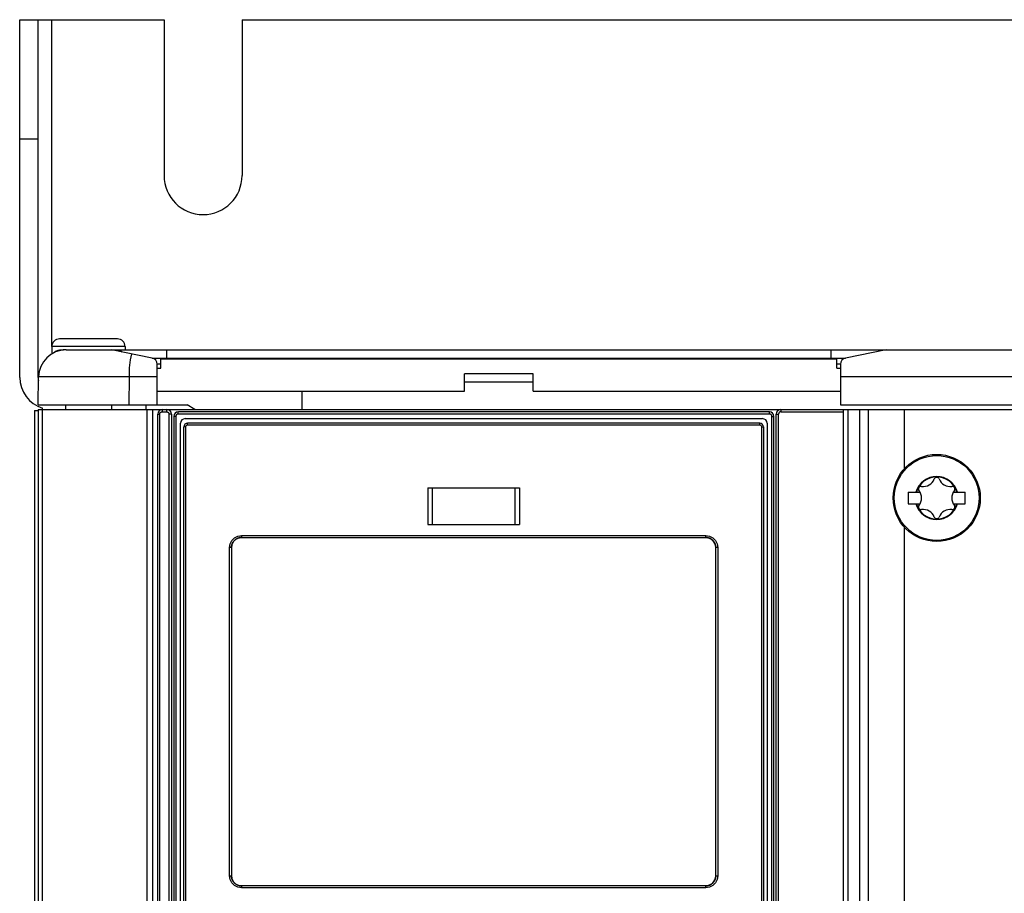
# Model space of a CAD drawing. Extents: x 0 to 594, y 0 to 420.
# Tile 25 of 126: x 60 to 81, y 275 to 295. Entities that reach past the tile are written whole.
import ezdxf

# ---------------------------------------------------------------- set-up
doc = ezdxf.new("R2010")
doc.units = 0
doc.header["$LTSCALE"] = 32.67
doc.layers.get('0').update_dxf_attribs({"linetype": 'CONTINUOUS'})

msp = doc.modelspace()

# ---------------------------------------------------------------- linework, layer by layer
at = {"color": 7, "linetype": 'CONTINUOUS'}
for p, q in [((59.676, 286.713), (59.676, 294.513)), ((59.676, 294.513), (62.826, 294.513)), ((60.076, 286.713), (60.076, 294.513)), ((62.826, 294.513), (62.826, 291.113)), ((64.526, 294.513), (64.526, 291.113)), ((64.526, 294.513), (128.826, 294.513)), ((61.806, 287.553), (60.546, 287.553)), ((60.376, 287.383), (60.376, 287.22)), ((61.976, 287.383), (61.976, 287.313)), ((60.622, 287.303), (60.546, 287.303)), ((60.61, 287.308), (60.606, 287.307)), ((60.612, 287.308), (60.607, 287.307)), ((60.616, 287.308), (60.612, 287.308)), ((60.622, 287.309), (60.615, 287.308)), ((60.624, 287.309), (60.62, 287.309)), ((60.628, 287.31), (60.623, 287.309)), ((60.632, 287.31), (60.627, 287.31)), ((60.636, 287.311), (60.632, 287.31)), ((60.641, 287.311), (60.636, 287.311)), ((60.646, 287.311), (60.641, 287.311)), ((60.649, 287.311), (60.644, 287.311)), ((60.652, 287.312), (60.646, 287.311)), ((60.652, 287.312), (60.649, 287.311)), ((60.655, 287.312), (60.652, 287.312)), ((60.657, 287.312), (60.654, 287.312)), ((60.66, 287.312), (60.657, 287.312)), ((60.664, 287.312), (60.66, 287.312)), ((60.667, 287.312), (60.663, 287.312)), ((60.67, 287.312), (60.667, 287.312)), ((60.673, 287.312), (60.67, 287.312)), ((60.677, 287.313), (60.673, 287.312)), ((60.68, 287.313), (60.677, 287.313)), ((60.684, 287.313), (60.68, 287.313)), ((60.686, 287.313), (60.684, 287.313)), ((60.686, 287.313), (132.665, 287.313)), ((62.563, 287.135), (61.676, 287.313)), ((61.806, 287.303), (61.726, 287.303)), ((78.576, 287.313), (77.688, 287.135)), ((62.676, 286.113), (62.676, 286.998)), ((62.676, 286.913), (62.756, 286.913)), ((62.756, 286.913), (62.756, 287.113)), ((77.496, 287.113), (62.756, 287.113)), ((77.496, 286.913), (77.496, 287.113)), ((77.496, 286.913), (77.576, 286.913)), ((77.576, 286.998), (77.576, 286.113)), ((60.076, 286.113), (60.086, 286.723)), ((60.086, 286.72), (60.086, 286.723)), ((69.376, 286.413), (69.376, 286.793)), ((70.876, 286.793), (69.376, 286.793)), ((70.876, 286.413), (70.876, 286.793)), ((69.376, 286.613), (70.876, 286.613)), ((62.676, 286.413), (69.376, 286.413)), ((65.826, 286.413), (65.826, 286.013)), ((70.876, 286.413), (77.576, 286.413)), ((60.076, 286.113), (63.326, 286.113)), ((60.676, 286.113), (60.676, 286.013)), ((61.676, 286.113), (61.676, 286.013)), ((62.426, 286.113), (62.426, 286.013)), ((63.499, 286.013), (63.326, 286.113)), ((77.576, 286.113), (133.276, 286.113)), ((59.996, 285.988), (59.996, 273.213)), ((59.996, 285.988), (60.076, 285.988)), ((60.076, 286.013), (60.076, 168.113)), ((60.076, 286.013), (133.276, 286.013)), ((60.166, 286.013), (60.166, 168.113)), ((60.176, 168.113), (60.176, 286.042)), ((62.576, 286.013), (62.576, 168.203)), ((62.686, 259.963), (62.686, 285.913)), ((62.986, 285.913), (62.986, 259.963)), ((63.036, 285.863), (63.036, 259.963)), ((76.026, 285.963), (63.136, 285.963)), ((76.126, 259.963), (76.126, 285.863)), ((76.176, 167.793), (76.176, 285.913)), ((77.636, 286.013), (77.636, 168.203)), ((77.736, 286.013), (77.736, 168.203)), ((78.964, 286.013), (78.964, 284.711)), ((63.186, 260.113), (63.186, 285.713)), ((63.256, 260.173), (63.256, 285.633)), ((63.286, 285.813), (75.876, 285.813)), ((75.816, 285.713), (63.336, 285.713)), ((75.896, 285.633), (75.896, 260.173)), ((75.976, 285.713), (75.976, 260.113)), ((68.576, 284.303), (68.576, 283.503)), ((68.576, 284.303), (70.576, 284.303)), ((70.576, 284.303), (70.576, 283.503)), ((79.056, 284.208), (79.056, 283.958)), ((79.056, 284.208), (79.315, 284.208)), ((80.037, 284.208), (80.296, 284.208)), ((80.296, 283.958), (80.296, 284.208)), ((79.056, 283.958), (79.315, 283.958)), ((80.037, 283.958), (80.296, 283.958)), ((68.576, 283.503), (70.576, 283.503)), ((78.964, 283.454), (78.964, 171.151)), ((64.316, 283.094), (64.316, 283.089)), ((64.511, 283.223), (64.516, 283.223)), ((64.516, 283.223), (74.636, 283.223)), ((64.296, 283.003), (64.296, 275.843)), ((74.856, 283.008), (74.856, 283.003)), ((74.856, 275.843), (74.856, 283.003)), ((64.296, 275.838), (64.296, 275.843)), ((64.316, 275.757), (64.316, 275.751)), ((74.636, 275.623), (64.516, 275.623)), ((74.641, 275.623), (74.636, 275.623))]:
    msp.add_line(p, q, dxfattribs=at)
at = {"color": 9, "linetype": 'CONTINUOUS'}
for p, q in [((60.376, 287.383), (60.376, 294.513)), ((59.676, 291.913), (60.076, 291.913)), ((61.976, 287.383), (60.376, 287.383)), ((62.563, 287.135), (77.688, 287.135)), ((62.876, 287.313), (62.876, 287.113)), ((77.376, 287.113), (77.376, 287.313)), ((62.756, 286.998), (62.676, 286.998)), ((77.576, 286.998), (77.496, 286.998)), ((62.676, 286.723), (60.086, 286.723)), ((62.061, 286.723), (62.059, 286.113)), ((133.265, 286.723), (77.576, 286.723)), ((62.449, 286.013), (62.449, 168.203)), ((62.686, 285.913), (62.73, 285.913)), ((62.73, 259.963), (62.73, 285.913)), ((62.78, 285.963), (62.88, 285.963)), ((62.93, 285.913), (62.93, 259.963)), ((62.986, 285.913), (62.93, 285.913)), ((63.08, 285.863), (63.036, 285.863)), ((63.08, 285.863), (63.08, 259.963)), ((76.032, 285.913), (63.13, 285.913)), ((76.031, 285.92), (76.031, 285.924)), ((76.032, 285.916), (76.031, 285.92)), ((76.032, 285.913), (76.032, 285.916)), ((76.082, 259.963), (76.082, 285.863)), ((76.082, 285.863), (76.126, 285.863)), ((76.176, 285.913), (76.226, 285.913)), ((76.226, 168.793), (76.226, 285.913)), ((76.276, 286.013), (76.276, 285.963)), ((76.276, 285.963), (77.636, 285.963)), ((77.989, 286.013), (77.989, 168.203)), ((78.184, 286.013), (78.184, 168.203)), ((63.291, 285.633), (63.256, 285.633)), ((63.291, 285.633), (63.291, 260.173)), ((75.82, 285.673), (63.331, 285.673)), ((75.86, 260.173), (75.86, 285.633)), ((75.86, 285.633), (75.896, 285.633)), ((68.674, 284.303), (68.674, 283.503)), ((70.477, 284.303), (70.477, 283.503)), ((64.512, 283.263), (74.639, 283.263)), ((64.252, 275.843), (64.252, 283.003)), ((64.296, 283.003), (64.252, 283.003)), ((74.9, 283.003), (74.856, 283.003)), ((74.9, 283.003), (74.9, 275.843)), ((64.252, 275.843), (64.296, 275.843)), ((74.856, 275.843), (74.9, 275.843)), ((74.639, 275.583), (64.512, 275.583))]:
    msp.add_line(p, q, dxfattribs=at)
for points in [[(62.111, 287.226), (62.085, 287.094), (62.067, 286.92), (62.061, 286.723)], [(62.73, 285.913), (62.73, 285.914), (62.73, 285.916), (62.73, 285.917), (62.73, 285.919), (62.73, 285.92), (62.731, 285.922), (62.731, 285.923), (62.731, 285.925), (62.732, 285.926), (62.732, 285.927), (62.732, 285.929), (62.733, 285.93), (62.734, 285.932), (62.734, 285.933), (62.735, 285.935), (62.735, 285.936), (62.736, 285.937), (62.737, 285.938), (62.738, 285.94), (62.739, 285.941), (62.739, 285.942), (62.74, 285.943), (62.741, 285.945), (62.742, 285.946), (62.743, 285.947), (62.744, 285.948), (62.745, 285.949), (62.747, 285.95), (62.748, 285.951), (62.749, 285.952), (62.75, 285.953), (62.751, 285.954), (62.753, 285.955), (62.754, 285.955), (62.755, 285.956), (62.757, 285.957), (62.758, 285.958), (62.759, 285.958), (62.761, 285.959), (62.762, 285.959), (62.763, 285.96), (62.765, 285.96), (62.766, 285.961), (62.768, 285.961), (62.769, 285.962), (62.771, 285.962), (62.772, 285.962), (62.774, 285.962), (62.775, 285.962), (62.777, 285.963), (62.778, 285.963), (62.78, 285.963)], [(62.786, 286.013), (62.786, 286.013), (62.785, 286.013), (62.785, 286.012), (62.785, 286.012), (62.785, 286.012), (62.784, 286.011), (62.784, 286.011), (62.784, 286.011), (62.784, 286.01), (62.784, 286.009), (62.783, 286.009), (62.783, 286.008), (62.783, 286.007), (62.783, 286.006), (62.783, 286.005), (62.782, 286.004), (62.782, 286.003), (62.782, 286.002), (62.782, 286.001), (62.782, 286), (62.782, 285.999), (62.781, 285.997), (62.781, 285.996), (62.781, 285.995), (62.781, 285.993), (62.781, 285.992), (62.781, 285.99), (62.781, 285.989), (62.781, 285.987), (62.78, 285.985), (62.78, 285.984), (62.78, 285.982), (62.78, 285.98), (62.78, 285.979), (62.78, 285.977), (62.78, 285.975), (62.78, 285.974), (62.78, 285.972), (62.78, 285.97), (62.78, 285.968), (62.78, 285.966), (62.78, 285.964), (62.78, 285.963)], [(62.886, 286.013), (62.886, 286.013), (62.885, 286.013), (62.885, 286.012), (62.885, 286.012), (62.885, 286.012), (62.885, 286.011), (62.884, 286.011), (62.884, 286.011), (62.884, 286.01), (62.884, 286.009), (62.883, 286.009), (62.883, 286.008), (62.883, 286.007), (62.883, 286.006), (62.883, 286.005), (62.883, 286.004), (62.882, 286.003), (62.882, 286.002), (62.882, 286.001), (62.882, 286), (62.882, 285.999), (62.882, 285.997), (62.881, 285.996), (62.881, 285.995), (62.881, 285.993), (62.881, 285.992), (62.881, 285.99), (62.881, 285.989), (62.881, 285.987), (62.881, 285.985), (62.88, 285.984), (62.88, 285.982), (62.88, 285.98), (62.88, 285.979), (62.88, 285.977), (62.88, 285.975), (62.88, 285.974), (62.88, 285.972), (62.88, 285.97), (62.88, 285.968), (62.88, 285.966), (62.88, 285.963)], [(62.88, 285.963), (62.881, 285.963), (62.883, 285.963), (62.884, 285.962), (62.886, 285.962), (62.887, 285.962), (62.889, 285.962), (62.89, 285.962), (62.892, 285.961), (62.893, 285.961), (62.895, 285.96), (62.896, 285.96), (62.898, 285.959), (62.899, 285.959), (62.9, 285.958), (62.902, 285.958), (62.903, 285.957), (62.904, 285.956), (62.906, 285.955), (62.907, 285.955), (62.908, 285.954), (62.91, 285.953), (62.911, 285.952), (62.912, 285.951), (62.913, 285.95), (62.914, 285.949), (62.915, 285.948), (62.916, 285.947), (62.917, 285.946), (62.918, 285.945), (62.919, 285.943), (62.92, 285.942), (62.921, 285.941), (62.922, 285.94), (62.923, 285.938), (62.923, 285.937), (62.924, 285.936), (62.925, 285.935), (62.926, 285.933), (62.926, 285.932), (62.927, 285.93), (62.927, 285.929), (62.928, 285.927), (62.928, 285.926), (62.928, 285.925), (62.929, 285.923), (62.929, 285.922), (62.929, 285.92), (62.93, 285.919), (62.93, 285.917), (62.93, 285.916), (62.93, 285.914), (62.93, 285.913)], [(63.13, 285.913), (63.129, 285.913), (63.127, 285.913), (63.125, 285.912), (63.124, 285.912), (63.122, 285.912), (63.121, 285.912), (63.12, 285.912), (63.118, 285.911), (63.117, 285.911), (63.115, 285.91), (63.114, 285.91), (63.112, 285.909), (63.111, 285.909), (63.109, 285.908), (63.108, 285.908), (63.107, 285.907), (63.105, 285.906), (63.104, 285.905), (63.103, 285.905), (63.102, 285.904), (63.1, 285.903), (63.099, 285.902), (63.098, 285.901), (63.097, 285.9), (63.096, 285.899), (63.095, 285.898), (63.094, 285.897), (63.093, 285.896), (63.092, 285.895), (63.091, 285.893), (63.09, 285.892), (63.089, 285.891), (63.088, 285.89), (63.087, 285.888), (63.086, 285.887), (63.086, 285.886), (63.085, 285.885), (63.084, 285.883), (63.084, 285.882), (63.083, 285.88), (63.083, 285.879), (63.082, 285.877), (63.082, 285.876), (63.081, 285.875), (63.081, 285.873), (63.081, 285.872), (63.081, 285.87), (63.08, 285.869), (63.08, 285.867), (63.08, 285.866), (63.08, 285.864), (63.08, 285.863)], [(63.13, 285.918), (63.13, 285.922), (63.13, 285.924), (63.13, 285.925), (63.13, 285.927), (63.13, 285.929), (63.13, 285.93), (63.13, 285.932), (63.131, 285.934), (63.131, 285.935), (63.131, 285.937), (63.131, 285.939), (63.131, 285.94), (63.131, 285.942), (63.131, 285.943), (63.131, 285.945), (63.131, 285.946), (63.132, 285.947), (63.132, 285.949), (63.132, 285.95), (63.132, 285.951), (63.132, 285.952), (63.132, 285.953), (63.133, 285.954), (63.133, 285.955), (63.133, 285.956), (63.133, 285.957), (63.133, 285.958), (63.134, 285.959), (63.134, 285.959), (63.134, 285.96), (63.134, 285.961), (63.134, 285.961), (63.135, 285.961), (63.135, 285.962), (63.135, 285.962), (63.135, 285.962), (63.135, 285.963), (63.136, 285.963), (63.136, 285.963)], [(63.13, 285.913), (63.13, 285.916), (63.13, 285.918)], [(76.031, 285.924), (76.031, 285.925), (76.031, 285.927), (76.031, 285.929), (76.031, 285.93), (76.031, 285.932), (76.031, 285.934), (76.031, 285.935), (76.031, 285.937), (76.031, 285.939), (76.031, 285.94), (76.03, 285.942), (76.03, 285.943), (76.03, 285.945), (76.03, 285.946), (76.03, 285.947), (76.03, 285.949), (76.03, 285.95), (76.029, 285.951), (76.029, 285.952), (76.029, 285.953), (76.029, 285.954), (76.029, 285.955), (76.029, 285.956), (76.028, 285.957), (76.028, 285.958), (76.028, 285.959), (76.028, 285.959), (76.028, 285.96), (76.027, 285.961), (76.027, 285.961), (76.027, 285.961), (76.027, 285.962), (76.027, 285.962), (76.026, 285.962), (76.026, 285.963), (76.026, 285.963), (76.026, 285.963)], [(76.082, 285.863), (76.082, 285.864), (76.082, 285.866), (76.081, 285.867), (76.081, 285.869), (76.081, 285.87), (76.081, 285.872), (76.08, 285.873), (76.08, 285.875), (76.08, 285.876), (76.079, 285.877), (76.079, 285.879), (76.078, 285.88), (76.078, 285.882), (76.077, 285.883), (76.077, 285.885), (76.076, 285.886), (76.075, 285.887), (76.074, 285.888), (76.074, 285.89), (76.073, 285.891), (76.072, 285.892), (76.071, 285.893), (76.07, 285.895), (76.069, 285.896), (76.068, 285.897), (76.067, 285.898), (76.066, 285.899), (76.065, 285.9), (76.064, 285.901), (76.062, 285.902), (76.061, 285.903), (76.06, 285.904), (76.059, 285.905), (76.057, 285.905), (76.056, 285.906), (76.055, 285.907), (76.053, 285.908), (76.052, 285.908), (76.051, 285.909), (76.049, 285.909), (76.048, 285.91), (76.046, 285.91), (76.045, 285.911), (76.044, 285.911), (76.042, 285.912), (76.041, 285.912), (76.039, 285.912), (76.038, 285.912), (76.036, 285.912), (76.035, 285.913), (76.033, 285.913), (76.032, 285.913)], [(63.331, 285.673), (63.311, 285.667), (63.297, 285.653), (63.291, 285.633)], [(63.336, 285.713), (63.334, 285.707), (63.332, 285.692), (63.331, 285.673)], [(75.82, 285.673), (75.82, 285.693), (75.818, 285.707), (75.816, 285.713)], [(75.86, 285.633), (75.855, 285.652), (75.841, 285.667), (75.82, 285.673)], [(64.252, 283.003), (64.264, 283.082), (64.301, 283.155), (64.36, 283.213), (64.432, 283.25), (64.512, 283.263)], [(64.512, 283.263), (64.513, 283.242), (64.514, 283.228), (64.516, 283.223)], [(74.636, 283.223), (74.638, 283.228), (74.639, 283.243), (74.639, 283.263)], [(74.639, 283.263), (74.719, 283.25), (74.792, 283.213), (74.85, 283.155), (74.887, 283.082), (74.9, 283.003)], [(64.512, 275.583), (64.432, 275.595), (64.359, 275.632), (64.301, 275.69), (64.264, 275.763), (64.252, 275.843)], [(74.9, 275.843), (74.887, 275.763), (74.85, 275.69), (74.792, 275.632), (74.719, 275.595), (74.639, 275.583)], [(64.516, 275.623), (64.514, 275.617), (64.513, 275.602), (64.512, 275.583)], [(74.639, 275.583), (74.639, 275.603), (74.638, 275.617), (74.636, 275.623)]]:
    msp.add_lwpolyline(points, dxfattribs=at)
at = {"color": 7, "linetype": 'CONTINUOUS'}
for points in [[(64.299, 283.038), (64.299, 283.04), (64.3, 283.046), (64.301, 283.051), (64.302, 283.056), (64.304, 283.062), (64.305, 283.067)], [(64.305, 283.067), (64.307, 283.072), (64.309, 283.077), (64.311, 283.082), (64.313, 283.088), (64.315, 283.093), (64.317, 283.098), (64.32, 283.102), (64.322, 283.107), (64.325, 283.112), (64.328, 283.117), (64.331, 283.122), (64.334, 283.126), (64.337, 283.131)], [(64.337, 283.131), (64.34, 283.135), (64.344, 283.139), (64.347, 283.144), (64.351, 283.148), (64.354, 283.152), (64.358, 283.156), (64.362, 283.16), (64.366, 283.164), (64.37, 283.167), (64.374, 283.171), (64.378, 283.174), (64.383, 283.178)], [(64.383, 283.178), (64.387, 283.181), (64.392, 283.184), (64.396, 283.187), (64.401, 283.19), (64.406, 283.193), (64.41, 283.196), (64.415, 283.198), (64.42, 283.201), (64.421, 283.201)], [(64.421, 283.201), (64.425, 283.203), (64.43, 283.205), (64.435, 283.207), (64.441, 283.209), (64.446, 283.211)], [(64.446, 283.211), (64.451, 283.213), (64.456, 283.214), (64.462, 283.216), (64.467, 283.217), (64.472, 283.218), (64.476, 283.219)], [(64.476, 283.219), (64.478, 283.219), (64.483, 283.22), (64.489, 283.221), (64.494, 283.222), (64.5, 283.222), (64.505, 283.222), (64.511, 283.223)], [(74.636, 283.223), (74.641, 283.223), (74.646, 283.222), (74.652, 283.222), (74.657, 283.222), (74.663, 283.221), (74.668, 283.22), (74.672, 283.22)], [(74.672, 283.22), (74.674, 283.219), (74.679, 283.218), (74.685, 283.217), (74.69, 283.216), (74.695, 283.214), (74.701, 283.213)], [(74.701, 283.213), (74.706, 283.211), (74.711, 283.209), (74.716, 283.207), (74.721, 283.205), (74.726, 283.203), (74.727, 283.203)], [(74.727, 283.203), (74.731, 283.201), (74.736, 283.198), (74.741, 283.196), (74.746, 283.193), (74.751, 283.19), (74.755, 283.187), (74.76, 283.184), (74.764, 283.181)], [(74.764, 283.181), (74.769, 283.178), (74.773, 283.174), (74.778, 283.171), (74.782, 283.167), (74.786, 283.164), (74.79, 283.16), (74.794, 283.156), (74.797, 283.152), (74.801, 283.148), (74.805, 283.144), (74.808, 283.139), (74.811, 283.135)], [(74.811, 283.135), (74.815, 283.131), (74.818, 283.126), (74.821, 283.121), (74.824, 283.117), (74.827, 283.112), (74.829, 283.107), (74.832, 283.102), (74.834, 283.098), (74.837, 283.093), (74.839, 283.088), (74.841, 283.082), (74.843, 283.077), (74.845, 283.072)], [(74.845, 283.072), (74.846, 283.067), (74.848, 283.062), (74.849, 283.056), (74.85, 283.051), (74.852, 283.046), (74.852, 283.042)], [(74.852, 283.042), (74.853, 283.04), (74.853, 283.035), (74.854, 283.029), (74.855, 283.024), (74.855, 283.019), (74.856, 283.013), (74.856, 283.008)], [(64.296, 283.003), (64.296, 283.008), (64.296, 283.013), (64.296, 283.019), (64.297, 283.024), (64.297, 283.029), (64.298, 283.035), (64.299, 283.038)], [(64.299, 275.804), (64.299, 275.805), (64.298, 275.81), (64.297, 275.816), (64.297, 275.821), (64.296, 275.827), (64.296, 275.832), (64.296, 275.838)], [(64.307, 275.773), (64.305, 275.778), (64.304, 275.784), (64.302, 275.789), (64.301, 275.794), (64.3, 275.8), (64.299, 275.804)], [(64.34, 275.71), (64.337, 275.715), (64.334, 275.719), (64.331, 275.724), (64.328, 275.728), (64.325, 275.733), (64.322, 275.738), (64.32, 275.743), (64.317, 275.748), (64.315, 275.753), (64.313, 275.758), (64.311, 275.763), (64.309, 275.768), (64.307, 275.773)], [(74.846, 275.778), (74.845, 275.773), (74.843, 275.768), (74.841, 275.763), (74.839, 275.758), (74.837, 275.753), (74.834, 275.748), (74.832, 275.743), (74.829, 275.738), (74.827, 275.733), (74.824, 275.728), (74.821, 275.724), (74.818, 275.719), (74.815, 275.715)], [(74.853, 275.807), (74.853, 275.805), (74.852, 275.8), (74.85, 275.794), (74.849, 275.789), (74.848, 275.784), (74.846, 275.778)], [(74.856, 275.843), (74.856, 275.838), (74.856, 275.832), (74.855, 275.827), (74.855, 275.821), (74.854, 275.816), (74.853, 275.81), (74.853, 275.807)], [(64.387, 275.664), (64.383, 275.667), (64.378, 275.671), (64.374, 275.674), (64.37, 275.678), (64.366, 275.682), (64.362, 275.685), (64.358, 275.689), (64.354, 275.693), (64.351, 275.697), (64.347, 275.702), (64.343, 275.706), (64.34, 275.71)], [(64.424, 275.643), (64.42, 275.644), (64.415, 275.647), (64.41, 275.649), (64.406, 275.652), (64.401, 275.655), (64.396, 275.658), (64.392, 275.661), (64.387, 275.664)], [(64.451, 275.632), (64.446, 275.634), (64.441, 275.636), (64.435, 275.638), (64.43, 275.64), (64.425, 275.642), (64.424, 275.643)], [(64.479, 275.626), (64.478, 275.626), (64.472, 275.627), (64.467, 275.628), (64.462, 275.629), (64.456, 275.631), (64.451, 275.632)], [(64.516, 275.623), (64.511, 275.623), (64.505, 275.623), (64.5, 275.623), (64.494, 275.624), (64.489, 275.624), (64.483, 275.625), (64.479, 275.626)], [(74.676, 275.626), (74.674, 275.626), (74.668, 275.625), (74.663, 275.624), (74.657, 275.624), (74.652, 275.623), (74.646, 275.623), (74.641, 275.623)], [(74.706, 275.634), (74.7, 275.632), (74.695, 275.631), (74.69, 275.629), (74.684, 275.628), (74.679, 275.627), (74.676, 275.626)], [(74.731, 275.644), (74.726, 275.642), (74.721, 275.64), (74.716, 275.638), (74.711, 275.636), (74.706, 275.634)], [(74.769, 275.667), (74.764, 275.664), (74.76, 275.661), (74.755, 275.658), (74.751, 275.655), (74.746, 275.652), (74.741, 275.649), (74.736, 275.647), (74.731, 275.644), (74.731, 275.644)], [(74.815, 275.715), (74.811, 275.71), (74.808, 275.706), (74.805, 275.702), (74.801, 275.697), (74.797, 275.693), (74.794, 275.689), (74.79, 275.685), (74.786, 275.682), (74.782, 275.678), (74.777, 275.674), (74.773, 275.671), (74.769, 275.667)]]:
    msp.add_lwpolyline(points, dxfattribs=at)
msp.add_circle((79.676, 284.083), 0.95, dxfattribs=at)
at = {"color": 9, "linetype": 'CONTINUOUS'}
msp.add_circle((79.676, 284.083), 0.925, dxfattribs=at)
at = {"color": 7, "linetype": 'CONTINUOUS'}
for centre, radius, start, end in [((63.676, 291.113), 0.85, 180, 360), ((60.546, 287.383), 0.17, 90, 180), ((61.806, 287.383), 0.17, 0, 90), ((60.686, 286.713), 0.6, 90, 179), ((60.546, 287.133), 0.17, 90, 141.427), ((61.806, 287.133), 0.17, 51.358, 90), ((62.536, 286.998), 0.14, 0, 78.6901), ((77.716, 286.998), 0.14, 101.31, 180), ((60.376, 286.713), 0.7, 180, 253.3985), ((60.376, 286.713), 0.3, 180, 194.2051), ((62.786, 285.913), 0.1, 90, 180), ((62.886, 285.913), 0.1, 360, 90), ((63.136, 285.863), 0.1, 90, 180), ((76.026, 285.863), 0.1, 0, 90), ((76.276, 285.913), 0.1, 90, 180), ((63.286, 285.713), 0.1, 90, 180), ((63.336, 285.633), 0.08, 90, 180), ((75.816, 285.633), 0.08, 0, 90), ((75.876, 285.713), 0.1, 0, 90), ((79.676, 284.083), 0.46, 15.7678, 164.2322), ((79.335, 284.28), 0.056, 82.322, 217.678), ((79.378, 284.599), 0.266, 262.322, 337.678), ((79.676, 284.477), 0.056, 22.322, 157.678), ((79.974, 284.599), 0.266, 202.322, 277.678), ((80.017, 284.28), 0.056, 322.322, 97.678), ((79.079, 284.083), 0.266, 322.322, 37.678), ((80.272, 284.083), 0.266, 142.322, 217.678), ((79.676, 284.083), 0.46, 195.7678, 344.2322), ((79.335, 283.886), 0.056, 142.322, 277.678), ((80.017, 283.886), 0.056, 262.322, 37.678), ((79.378, 283.566), 0.266, 22.322, 97.678), ((79.974, 283.566), 0.266, 82.322, 157.678), ((79.676, 283.689), 0.056, 202.322, 337.678), ((64.516, 283.003), 0.22, 90, 180), ((74.636, 283.003), 0.22, 0, 90), ((64.516, 275.843), 0.22, 180, 270), ((74.636, 275.843), 0.22, 270, 360)]:
    msp.add_arc(centre, radius, start, end, dxfattribs=at)
at = {"color": 9, "linetype": 'CONTINUOUS'}
for centre, radius, start, end in [((76.276, 285.913), 0.05, 90, 180), ((79.676, 284.083), 0.469, 15.4684, 164.5316), ((79.676, 284.083), 0.467, 15.5096, 164.4904), ((79.676, 284.083), 0.469, 195.4684, 344.5316), ((79.676, 284.083), 0.467, 195.5096, 344.4904)]:
    msp.add_arc(centre, radius, start, end, dxfattribs=at)

doc.saveas('drawing.dxf')
